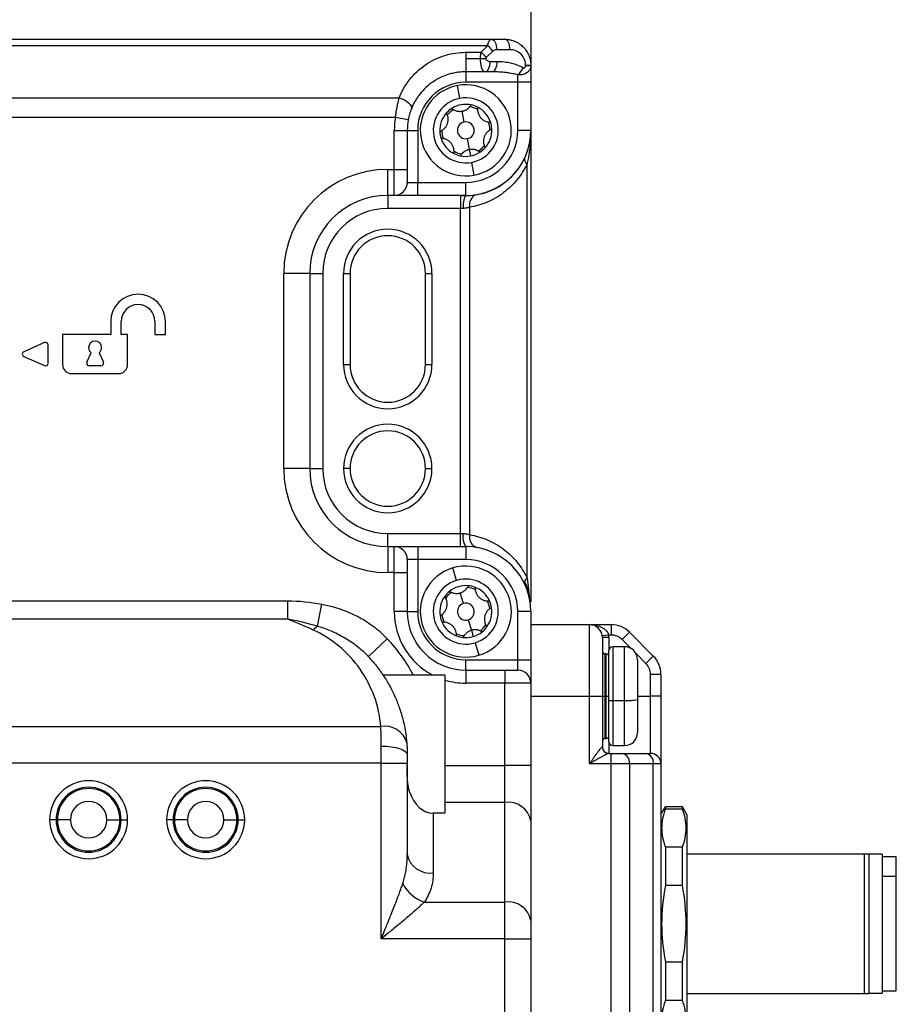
# Model space of a CAD drawing. Header units: millimetres. Extents: x 0 to 838, y 0 to 648.
# Tile 10 of 59: x 180 to 247, y 246 to 322. Entities that reach past the tile are written whole.
import ezdxf

# ---------------------------------------------------------------- set-up
doc = ezdxf.new("R2010")
doc.units = ezdxf.units.MM
doc.header["$LTSCALE"] = 3

msp = doc.modelspace()

# ---------------------------------------------------------------- linework, layer by layer
for p, q in [((219.385736, 325.902492), (219.385736, 318.402492)), ((127.410607, 320.402492), (216.360865, 320.402492)), ((216.360865, 320.402492), (217.385736, 320.402492)), ((216.060865, 319.902492), (127.710607, 319.902492)), ((215.560865, 319.402492), (216.060865, 319.902492)), ((216.460865, 319.502492), (215.960865, 319.002492)), ((217.785736, 319.602492), (216.760865, 319.602492)), ((214.385736, 319.402492), (214.385736, 318.902492)), ((214.385736, 319.402492), (215.560865, 319.402492)), ((214.385736, 318.902492), (214.385736, 317.902492)), ((215.514455, 318.902492), (214.385736, 318.902492)), ((215.914455, 318.902492), (215.514455, 318.902492)), ((216.260865, 318.702492), (216.800096, 318.702492)), ((218.985736, 318.386104), (218.985736, 318.402492)), ((218.985736, 318.402492), (219.385736, 318.402492)), ((218.985736, 318.386104), (219.385736, 318.386104)), ((219.385736, 318.402492), (219.385736, 318.386104)), ((219.385736, 318.386104), (219.385736, 317.102492)), ((215.860865, 317.902492), (214.385736, 317.902492)), ((214.385736, 317.902492), (214.385736, 317.102492)), ((216.400096, 317.902492), (215.860865, 317.902492)), ((218.385736, 317.102492), (218.385736, 317.660557)), ((213.936821, 315.861857), (213.757255, 316.845603)), ((218.385736, 317.102492), (214.385736, 317.102492)), ((219.385736, 317.102492), (218.385736, 317.102492)), ((218.385736, 313.402492), (218.385736, 317.102492)), ((219.385736, 317.102492), (219.385736, 313.402492)), ((134.509212, 315.902492), (209.262261, 315.902492)), ((208.977409, 314.402492), (134.794063, 314.402492)), ((209.960742, 314.220674), (208.977409, 314.402492)), ((214.269018, 314.041927), (214.116387, 314.878111)), ((208.885736, 310.402492), (208.885736, 313.402492)), ((208.885736, 313.402492), (209.885736, 313.402492)), ((209.885736, 313.402492), (209.885736, 310.402492)), ((209.885736, 313.402492), (210.685736, 313.402492)), ((210.685736, 313.402492), (210.685736, 309.402492)), ((219.385736, 313.402492), (218.385736, 313.402492)), ((219.385736, 313.402492), (219.385736, 277.155009)), ((214.502454, 312.763057), (214.655085, 311.926873)), ((214.655085, 311.926873), (214.744868, 311.435)), ((208.385736, 310.402492), (208.885736, 310.402492)), ((208.385736, 308.402492), (208.385736, 310.402492)), ((208.885736, 308.402492), (208.885736, 310.402492)), ((208.885736, 310.402492), (209.885736, 310.402492)), ((209.885736, 310.402492), (209.885736, 309.402492)), ((214.834651, 310.943127), (215.014217, 309.959381)), ((219.092843, 278.988279), (219.092843, 310.816706)), ((209.885736, 309.402492), (210.685736, 309.402492)), ((210.685736, 308.402492), (210.685736, 309.402492)), ((210.685736, 309.402492), (214.385736, 309.402492)), ((214.385736, 308.402492), (214.385736, 309.402492)), ((208.885736, 308.402492), (208.385736, 308.402492)), ((208.385736, 308.402492), (208.385736, 307.402492)), ((210.685736, 308.402492), (208.885736, 308.402492)), ((214.385736, 308.402492), (210.685736, 308.402492)), ((213.971523, 308.402492), (213.971523, 307.402492)), ((213.971523, 307.402492), (208.385736, 307.402492)), ((214.17863, 307.402492), (213.971523, 307.402492)), ((213.971523, 282.402492), (213.971523, 307.402492)), ((214.67863, 307.486412), (214.67863, 282.318572)), ((200.385736, 287.402492), (200.385736, 302.402492)), ((202.385736, 302.402492), (200.385736, 302.402492)), ((202.385736, 302.402492), (202.385736, 287.402492)), ((202.385736, 302.402492), (203.385736, 302.402492)), ((203.385736, 302.402492), (203.385736, 287.402492)), ((204.985736, 302.402492), (205.485736, 302.402492)), ((204.985736, 295.402492), (204.985736, 302.402492)), ((205.485736, 302.402492), (205.485736, 295.402492)), ((211.285736, 295.402492), (211.285736, 302.402492)), ((211.285736, 302.402492), (211.785736, 302.402492)), ((211.785736, 302.402492), (211.785736, 295.402492)), ((187.085736, 298.702492), (187.085736, 297.702492)), ((187.885736, 297.702492), (187.885736, 298.702492)), ((190.485736, 298.702492), (190.485736, 297.702492)), ((191.285736, 297.702492), (191.285736, 298.702492)), ((187.085736, 297.702492), (183.385736, 297.702492)), ((183.385736, 297.702492), (183.385736, 295.402492)), ((188.385736, 297.702492), (187.885736, 297.702492)), ((188.385736, 295.402492), (188.385736, 297.702492)), ((190.485736, 297.702492), (191.285736, 297.702492)), ((182.005573, 297.085724), (180.405573, 296.385724)), ((182.285736, 295.502492), (182.285736, 296.902492)), ((180.405573, 296.019261), (182.005573, 295.319261)), ((185.254475, 295.587016), (185.587495, 296.301179)), ((186.183978, 296.301179), (186.516998, 295.587016)), ((186.335736, 295.302492), (185.435736, 295.302492)), ((204.985736, 295.402492), (205.485736, 295.402492)), ((211.285736, 295.402492), (211.785736, 295.402492)), ((184.085736, 294.702492), (187.685736, 294.702492)), ((202.385736, 287.402492), (200.385736, 287.402492)), ((202.385736, 287.402492), (203.385736, 287.402492)), ((205.485736, 287.402492), (204.985736, 287.402492)), ((211.285736, 287.402492), (211.785736, 287.402492)), ((208.385736, 281.402492), (208.385736, 282.402492)), ((208.385736, 282.402492), (213.971523, 282.402492)), ((213.971523, 281.402492), (213.971523, 282.402492)), ((213.971523, 282.402492), (214.17863, 282.402492)), ((208.385736, 281.402492), (208.385736, 279.402492)), ((208.385736, 281.402492), (208.885736, 281.402492)), ((208.885736, 279.402492), (208.885736, 281.402492)), ((208.885736, 281.402492), (210.685736, 281.402492)), ((210.685736, 281.402492), (210.685736, 280.402492)), ((210.685736, 281.402492), (214.385736, 281.402492)), ((214.385736, 281.402492), (214.385736, 280.402492)), ((209.885736, 280.402492), (209.885736, 279.402492)), ((210.685736, 280.402492), (209.885736, 280.402492)), ((210.685736, 280.402492), (210.685736, 276.402492)), ((214.385736, 280.402492), (210.685736, 280.402492)), ((208.885736, 279.402492), (208.385736, 279.402492)), ((208.885736, 276.402492), (208.885736, 279.402492)), ((208.885736, 279.402492), (209.885736, 279.402492)), ((209.885736, 279.402492), (209.885736, 276.402492)), ((213.671735, 278.798364), (213.386134, 279.756713)), ((219.092843, 278.988279), (219.275467, 277.375997)), ((214.200096, 277.025419), (213.957335, 277.840015)), ((143.078584, 277.230919), (200.692889, 277.230919)), ((200.692889, 275.816706), (200.692889, 277.230919)), ((202.981184, 275.275582), (203.304975, 276.977099)), ((209.885736, 276.402492), (208.885736, 276.402492)), ((209.885736, 276.402492), (210.685736, 276.402492)), ((218.385736, 272.702492), (218.385736, 276.402492)), ((219.385736, 276.402492), (218.385736, 276.402492)), ((219.385736, 276.402492), (219.385736, 272.702492)), ((200.692889, 275.816706), (143.078584, 275.816706)), ((214.571377, 275.779566), (214.814137, 274.964969)), ((214.814137, 274.964969), (214.956938, 274.485795)), ((219.385736, 275.402492), (223.885736, 275.402492)), ((223.885736, 269.902492), (223.885736, 275.402492)), ((223.885736, 275.402492), (225.557309, 275.402492)), ((225.557309, 275.402492), (225.557309, 274.602492)), ((226.971523, 274.816706), (226.405837, 274.25102)), ((226.971523, 274.816706), (228.79995, 272.988279)), ((206.892149, 272.945526), (208.347861, 274.316986)), ((225.372343, 274.602492), (224.876808, 274.535826)), ((224.885736, 274.402492), (224.885736, 269.902492)), ((225.385736, 274.402492), (224.885736, 274.402492)), ((225.557309, 274.602492), (225.372343, 274.602492)), ((225.385736, 274.402492), (225.385736, 273.402492)), ((227.091968, 273.56489), (226.405837, 274.25102)), ((215.099738, 274.00662), (215.385338, 273.048272)), ((225.385736, 269.594774), (225.385736, 273.402492)), ((226.585736, 273.702492), (225.685736, 273.702492)), ((225.685736, 273.702492), (225.685736, 269.568398)), ((226.585736, 269.568398), (226.585736, 273.702492)), ((214.385736, 271.902492), (214.385736, 272.702492)), ((214.385736, 272.702492), (218.385736, 272.702492)), ((218.385736, 271.902492), (218.385736, 272.702492)), ((218.385736, 272.702492), (219.385736, 272.702492)), ((219.385736, 272.702492), (219.385736, 270.902492)), ((225.185736, 273.152492), (225.085736, 273.152492)), ((225.085736, 273.152492), (225.085736, 269.902492)), ((225.185736, 269.902492), (225.185736, 273.152492)), ((228.234265, 272.422593), (227.448134, 273.208724)), ((227.585736, 272.702492), (227.585736, 269.656317)), ((228.79995, 272.988279), (228.234265, 272.422593)), ((214.385736, 271.902492), (214.385736, 270.902492)), ((214.385736, 271.902492), (217.385736, 271.902492)), ((217.385736, 271.902492), (217.385736, 270.902492)), ((217.385736, 271.902492), (218.385736, 271.902492)), ((208.019787, 271.531857), (212.785736, 271.531857)), ((212.785736, 271.531857), (212.785736, 260.902492)), ((228.585736, 269.902492), (228.585736, 271.574065)), ((229.385736, 271.574065), (228.585736, 271.574065)), ((229.385736, 271.574065), (229.385736, 269.902492)), ((217.385736, 270.902492), (214.385736, 270.902492)), ((217.385736, 264.559346), (217.385736, 270.902492)), ((219.385736, 270.902492), (217.385736, 270.902492)), ((219.385736, 270.902492), (219.385736, 264.559346)), ((227.585736, 270.949272), (227.591031, 270.949272)), ((219.385736, 269.902492), (223.885736, 269.902492)), ((223.885736, 264.702492), (223.885736, 269.902492)), ((223.885736, 269.902492), (224.885736, 269.902492)), ((224.885736, 269.902492), (224.885736, 266.002492)), ((224.885736, 269.902492), (225.085736, 269.902492)), ((225.185736, 269.902492), (225.085736, 269.902492)), ((225.085736, 269.902492), (225.085736, 266.652492)), ((225.185736, 269.902492), (225.385736, 269.902492)), ((225.185736, 266.652492), (225.185736, 269.902492)), ((225.385736, 266.402492), (225.385736, 269.594774)), ((225.685736, 269.568398), (226.585736, 269.568398)), ((225.685736, 269.568398), (225.685736, 266.102492)), ((226.585736, 266.102492), (226.585736, 269.568398)), ((227.585736, 269.902492), (228.585736, 269.902492)), ((227.585736, 269.656317), (227.585736, 267.102492)), ((228.585736, 265.502492), (228.585736, 269.902492)), ((229.385736, 269.902492), (228.585736, 269.902492)), ((229.385736, 269.902492), (229.385736, 264.702492)), ((227.591031, 268.855712), (227.585736, 268.855712)), ((135.917659, 267.574065), (207.853813, 267.574065)), ((225.085736, 266.652492), (225.185736, 266.652492)), ((207.885736, 264.745638), (207.885736, 266.059346)), ((224.876808, 266.002492), (224.885736, 266.002492)), ((225.385736, 266.402492), (225.385736, 265.502492)), ((225.685736, 266.102492), (226.585736, 266.102492)), ((209.885736, 265.402492), (209.885736, 264.745638)), ((225.372343, 265.502492), (225.557309, 265.502492)), ((225.557309, 264.702492), (225.557309, 265.502492)), ((225.557309, 265.502492), (226.405837, 265.502492)), ((226.405837, 265.502492), (228.234265, 265.502492)), ((228.234265, 265.502492), (228.585736, 265.502492)), ((207.885736, 264.745638), (135.885736, 264.745638)), ((207.885736, 251.245638), (207.885736, 264.745638)), ((207.885736, 264.745638), (209.885736, 264.745638)), ((209.885736, 264.745638), (209.885736, 257.730919)), ((212.785736, 264.559346), (217.385736, 264.559346)), ((217.385736, 261.730919), (217.385736, 264.559346)), ((219.385736, 264.559346), (217.385736, 264.559346)), ((219.385736, 264.559346), (219.385736, 260.316706)), ((225.557309, 264.702492), (223.885736, 264.702492)), ((225.557309, 144.102492), (225.557309, 264.702492)), ((226.971523, 264.702492), (225.557309, 264.702492)), ((226.971523, 264.702492), (226.971523, 144.102492)), ((228.79995, 264.702492), (226.971523, 264.702492)), ((228.79995, 144.102492), (228.79995, 264.702492)), ((229.385736, 264.702492), (228.79995, 264.702492)), ((229.385736, 264.702492), (229.385736, 144.102492)), ((217.385736, 261.730919), (212.785736, 261.730919)), ((217.385736, 254.074065), (217.385736, 261.730919)), ((229.385736, 260.802492), (229.732147, 261.402492)), ((231.039326, 261.402492), (229.732147, 261.402492)), ((229.732147, 261.402492), (229.732147, 261.242728)), ((229.732147, 261.242728), (231.039326, 261.242728)), ((231.039326, 261.242728), (231.039326, 261.402492)), ((231.385736, 260.802492), (231.039326, 261.402492)), ((182.885736, 260.402492), (182.385736, 260.402492)), ((183.985736, 260.402492), (182.985736, 260.402492)), ((186.785736, 260.402492), (187.785736, 260.402492)), ((187.885736, 260.402492), (188.385736, 260.402492)), ((191.885736, 260.402492), (191.385736, 260.402492)), ((192.985736, 260.402492), (191.985736, 260.402492)), ((195.785736, 260.402492), (196.785736, 260.402492)), ((196.885736, 260.402492), (197.385736, 260.402492)), ((211.885736, 260.902492), (211.885736, 256.316706)), ((212.785736, 260.902492), (211.885736, 260.902492)), ((231.385736, 260.802492), (231.385736, 244.002492)), ((219.385736, 260.316706), (219.385736, 252.659852)), ((229.732147, 258.284688), (229.732147, 255.360532)), ((231.039326, 258.284688), (229.732147, 258.284688)), ((231.039326, 255.360532), (231.039326, 258.284688)), ((245.010459, 257.752492), (231.385736, 257.752492)), ((245.010459, 257.752492), (245.010459, 247.052492)), ((245.385736, 257.752492), (245.385736, 247.052492)), ((246.385736, 257.752492), (245.385736, 257.752492)), ((246.385736, 257.752492), (246.385736, 247.052492)), ((247.485736, 257.552492), (246.385736, 257.552492)), ((247.485736, 256.044092), (247.485736, 257.552492)), ((247.485736, 256.044092), (246.385736, 256.044092)), ((247.485736, 247.252492), (247.485736, 256.044092)), ((229.732147, 255.360532), (231.039326, 255.360532)), ((211.19792, 254.074065), (217.385736, 254.074065)), ((217.385736, 251.245638), (217.385736, 254.074065)), ((219.385736, 252.659852), (219.385736, 251.245638)), ((217.385736, 251.245638), (207.885736, 251.245638)), ((217.385736, 215.878689), (217.385736, 251.245638)), ((217.385736, 251.245638), (219.385736, 251.245638)), ((219.385736, 251.245638), (219.385736, 209.402492)), ((231.039326, 249.444452), (229.732147, 249.444452)), ((229.732147, 249.444452), (229.732147, 246.520296)), ((231.039326, 246.520296), (231.039326, 249.444452)), ((231.385736, 247.052492), (245.010459, 247.052492)), ((246.385736, 247.052492), (245.385736, 247.052492)), ((246.385736, 247.252492), (247.485736, 247.252492)), ((229.732147, 246.520296), (231.039326, 246.520296))]:
    msp.add_line(p, q)
at = {"flags": 128}
for points in [[(216.360865, 320.402492), (216.438901, 320.38712), (216.513939, 320.341596), (216.583093, 320.267668), (216.643708, 320.168178), (216.693453, 320.046948), (216.730417, 319.908639), (216.753179, 319.758564), (216.760865, 319.602492)], [(217.785736, 319.602492), (217.77805, 319.758564), (217.755288, 319.908639), (217.718324, 320.046948), (217.668579, 320.168178), (217.607964, 320.267668), (217.53881, 320.341596), (217.463772, 320.38712), (217.385736, 320.402492)], [(215.860865, 317.902492), (215.938901, 317.917864), (216.013939, 317.963389), (216.083093, 318.037317), (216.143708, 318.136807), (216.193453, 318.258036), (216.230417, 318.396345), (216.253179, 318.54642), (216.260865, 318.702492)], [(216.400096, 317.902492), (216.478132, 317.917864), (216.553169, 317.963389), (216.622324, 318.037317), (216.682938, 318.136807), (216.732684, 318.258036), (216.769648, 318.396345), (216.79241, 318.54642), (216.800096, 318.702492)], [(209.262261, 315.902492), (209.468261, 315.830217), (209.664401, 315.737472), (209.841297, 315.628695), (209.99048, 315.509093), (210.104812, 315.384388), (210.178821, 315.260551), (210.208965, 315.143506), (210.193802, 315.038856)], [(207.885736, 266.059346), (208.275917, 266.046725), (208.651103, 266.009346), (208.996877, 265.948647), (209.29995, 265.866958), (209.548676, 265.767421), (209.733495, 265.653859), (209.847307, 265.530638), (209.885736, 265.402492)]]:
    msp.add_lwpolyline(points, dxfattribs=at)
for centre, radius, start, end in [((214.826399, 318.268026), 2.048264, 37.06271949, 52.93728051), ((214.326399, 317.768026), 2.048264, 37.06271949, 52.93728051), ((217.283087, 318.87328), 1.639065, 312.27818089, 336.45870528), ((214.385736, 313.402492), 3.7, 90, 180), ((214.385736, 313.402492), 3.5, 100.34448368, 280.34448368), ((214.385736, 313.402492), 3.5, 280.34448368, 100.34448368), ((214.385736, 313.402492), 2.5, 100.34448368, 280.34448368), ((214.385736, 313.402492), 2.5, 280.34448368, 100.34448368), ((214.385736, 313.402492), 2, 122.67612869, 138.01283867), ((214.385736, 313.402492), 1.85, 120.69749058, 139.99147679), ((214.385736, 313.402492), 2, 78.01283867, 122.67612869), ((214.385736, 313.402492), 1.85, 60.69749058, 79.99147679), ((214.385736, 313.402492), 2, 62.67612869, 78.01283867), ((214.385736, 313.402492), 2, 18.01283867, 62.67612869), ((214.385736, 313.402492), 5.5, 169.5243183, 180), ((214.385736, 313.402492), 4.5, 169.5243183, 180), ((214.385736, 313.402492), 2, 138.01283867, 182.67612869), ((214.385736, 313.402492), 0.65, 100.34448368, 280.34448368), ((214.369892, 313.402492), 5.015845, 265.4446515, 360), ((214.385736, 313.402492), 0.65, 280.34448368, 100.34448368), ((214.385736, 313.402492), 4, 270, 0), ((214.385736, 313.402492), 5, 270, 0), ((214.385736, 313.402492), 2, 318.01283867, 2.67612869), ((214.385736, 313.402492), 1.85, 0.69749058, 19.99147679), ((214.385736, 313.402492), 2, 2.67612869, 18.01283867), ((214.385736, 313.402492), 2, 182.67612869, 198.01283867), ((214.385736, 313.402492), 2, 198.01283867, 242.67612869), ((214.385736, 313.402492), 1.85, 180.69749058, 199.99147679), ((214.385736, 313.402492), 1.85, 300.69749058, 319.99147679), ((214.385736, 313.402492), 2, 302.67612869, 318.01283867), ((214.385736, 313.402492), 2, 242.67612869, 258.01283867), ((214.385736, 313.402492), 1.85, 240.69749058, 259.99147679), ((214.385736, 313.402492), 2, 258.01283867, 280.34448368), ((214.385736, 313.402492), 2, 280.34448368, 302.67612869), ((219.357666, 311.203458), 0.468731, 177.08428942, 235.59918648), ((208.385736, 302.402492), 8, 90, 180), ((208.885736, 309.402492), 1, 270, 0), ((208.385736, 302.402492), 6, 90, 180), ((216.046961, 307.585808), 1.877303, 154.74715319, 185.60376877), ((215.577773, 307.65429), 0.914681, 120.55395681, 190.57585826), ((208.385736, 302.402492), 5, 90, 180), ((208.385736, 302.402492), 3.4, 0, 180), ((208.385736, 302.402492), 2.9, 0, 180), ((189.185736, 298.702492), 2.1, 0, 180), ((189.185736, 298.702492), 1.3, 0, 180), ((182.085736, 296.902492), 0.2, 0, 113.62937773), ((185.885736, 296.702492), 0.5, 0, 180), ((180.485736, 296.202492), 0.2, 113.62937773, 246.37062227), ((185.885736, 296.702492), 0.5, 180, 233.38155975), ((185.885736, 296.702492), 0.5, 306.61844025, 0), ((182.085736, 295.502492), 0.2, 246.37062227, 0), ((184.085736, 295.402492), 0.7, 180, 270), ((185.435736, 295.502492), 0.2, 155, 180), ((185.435736, 295.502492), 0.2, 180, 270), ((186.335736, 295.502492), 0.2, 270, 25), ((187.685736, 295.402492), 0.7, 270, 0), ((208.385736, 295.402492), 3.4, 180, 0), ((208.385736, 295.402492), 2.9, 180, 0), ((208.385736, 287.402492), 3.4, 0, 180), ((208.385736, 287.402492), 2.9, 0, 180), ((208.385736, 287.402492), 8, 180, 270), ((208.385736, 287.402492), 6, 180, 270), ((208.385736, 287.402492), 5, 180, 270), ((208.385736, 287.402492), 3.4, 180, 0), ((208.385736, 287.402492), 2.9, 180, 0), ((215.541066, 282.163216), 1.383289, 170.03906461, 213.36277441), ((215.508681, 282.132412), 0.850671, 167.35916463, 250.09568668), ((208.885736, 280.402492), 1, 0, 90), ((214.385736, 276.402492), 5, 0, 90), ((214.385736, 276.402492), 4, 0, 90), ((214.385736, 276.402492), 3.5, 106.59475183, 286.59475183), ((214.385736, 276.402492), 3.5, 286.59475183, 106.59475183), ((214.385736, 276.402492), 2.5, 106.59475183, 286.59475183), ((214.385736, 276.402492), 2.5, 286.59475183, 106.59475183), ((219.326227, 278.62282), 0.433622, 122.56247705, 188.68868913), ((214.385736, 276.402492), 2, 128.92639684, 144.26310683), ((214.385736, 276.402492), 1.85, 126.94775873, 146.24174494), ((214.385736, 276.402492), 2, 84.26310683, 128.92639684), ((214.385736, 276.402492), 1.85, 66.94775873, 86.24174494), ((214.385736, 276.402492), 2, 68.92639684, 84.26310683), ((214.385736, 276.402492), 2, 24.26310683, 68.92639684), ((214.385736, 276.402492), 2, 144.26310683, 188.92639684), ((214.385736, 276.402492), 1.85, 6.94775873, 26.24174494), ((214.385736, 276.402492), 2, 8.92639684, 24.26310683), ((214.385736, 276.402492), 5.5, 180, 242.32175686), ((214.385736, 276.402492), 4.5, 180, 270), ((214.385736, 276.402492), 3.7, 180, 270), ((214.385736, 276.402492), 0.65, 106.59475183, 286.59475183), ((214.385736, 276.402492), 0.65, 286.59475183, 106.59475183), ((214.385736, 276.402492), 2, 324.26310683, 8.92639684), ((214.385736, 276.402492), 2, 188.92639684, 204.26310683), ((214.385736, 276.402492), 1.85, 186.94775873, 206.24174494), ((214.385736, 276.402492), 2, 204.26310683, 248.92639684), ((204.098787, 273.689935), 1.939926, 125.17712509, 137.98887573), ((214.385736, 276.402492), 2, 286.59475183, 308.92639684), ((214.385736, 276.402492), 1.85, 306.94775873, 326.24174494), ((214.385736, 276.402492), 2, 308.92639684, 324.26310683), ((223.885736, 274.402492), 1, 0, 90), ((225.557309, 273.402492), 2, 45, 90), ((198.885736, 265.402492), 13, 28.13103213, 43.29306974), ((214.385736, 276.402492), 1.85, 246.94775873, 266.24174494), ((214.385736, 276.402492), 2, 248.92639684, 264.26310683), ((214.385736, 276.402492), 2, 264.26310683, 286.59475183), ((223.885736, 274.402492), 1.5, 360, 7.66225566), ((225.557309, 273.402492), 1.2, 45, 90), ((225.085736, 273.352492), 0.2, 180, 270), ((225.685736, 273.402492), 0.3, 90, 180), ((226.585736, 272.702492), 1, 0, 90), ((225.185736, 272.952492), 0.2, 0, 90), ((227.385736, 271.574065), 2, 0, 45), ((218.385736, 270.902492), 1, 0, 90), ((227.385736, 271.574065), 1.2, 0, 45), ((214.385736, 276.402492), 5.5, 253.0876102, 270), ((225.611316, 270.441232), 0.876001, 255.07759296, 274.87340839), ((226.833804, 272.477846), 2.920005, 265.12659161, 284.92240704), ((208.166856, 265.857955), 1.744428, 15.63708214, 100.33787798), ((225.085736, 266.452492), 0.2, 90, 180), ((225.185736, 266.852492), 0.2, 270, 0), ((226.585736, 267.102492), 1, 270, 0), ((225.374585, 266.00027), 0.497783, 179.74421702, 269.7419126), ((225.385736, 266.002492), 0.5, 180, 270), ((225.685736, 266.402492), 0.3, 180, 270), ((226.264416, 264.802492), 0.714143, 351.95053302, 78.57824634), ((228.092843, 264.802492), 0.714143, 351.95053302, 78.57824634), ((228.585736, 264.702492), 0.8, 0, 90), ((185.385736, 260.402492), 3, 0, 180), ((185.385736, 260.402492), 2.5, 0, 180), ((185.385736, 260.402492), 2.4, 0, 180), ((194.385736, 260.402492), 3, 0, 180), ((194.385736, 260.402492), 2.5, 0, 180), ((194.385736, 260.402492), 2.4, 0, 180), ((210.965126, 263.155707), 1.079442, 180.56125737, 213.53669435), ((185.385736, 260.402492), 1.4, 0, 180), ((194.385736, 260.402492), 1.4, 0, 180), ((217.635736, 259.963152), 1.785357, 11.42175366, 98.04946698), ((185.385736, 260.402492), 3, 180, 0), ((185.385736, 260.402492), 2.5, 180, 0), ((185.385736, 260.402492), 2.4, 180, 0), ((185.385736, 260.402492), 1.4, 180, 0), ((194.385736, 260.402492), 3, 180, 0), ((194.385736, 260.402492), 2.5, 180, 0), ((194.385736, 260.402492), 2.4, 180, 0), ((194.385736, 260.402492), 1.4, 180, 0), ((211.635736, 258.084473), 1.785357, 191.42175366, 278.04946698), ((212.103121, 256.810862), 2.882611, 207.31062809, 251.6982794), ((217.635736, 252.306298), 1.785357, 11.42175366, 98.04946698)]:
    msp.add_arc(centre, radius, start, end)
msp.add_ellipse((211.885736, 263.730919), major_axis=(0, -2.828427), ratio=0.707106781, start_param=5.139467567, end_param=6.283185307)
for points, knots in [([(216.060865, 319.902492), (216.066784, 319.930171), (216.078877, 319.98673), (216.10095, 320.065623), (216.126312, 320.14067), (216.155282, 320.209696), (216.18968, 320.275056), (216.234183, 320.336779), (216.292105, 320.390404), (216.336469, 320.398203), (216.360865, 320.402492)], [0, 0, 0, 0, 0.090890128, 0.185723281, 0.284562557, 0.387463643, 0.494475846, 0.625602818, 0.794119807, 1, 1, 1, 1]), ([(217.385736, 320.402492), (217.431789, 320.401579), (217.520483, 320.399821), (217.647912, 320.386412), (217.764265, 320.367447), (217.86943, 320.344021), (217.963457, 320.317981), (218.046522, 320.290777), (218.231134, 320.221802), (218.495862, 320.08289), (218.814926, 319.820823), (219.069516, 319.50744), (219.235092, 319.187933), (219.3279, 318.900305), (219.376707, 318.65269), (219.382736, 318.485618), (219.385736, 318.402492)], [0, 0, 0, 0, 0.045248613, 0.087145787, 0.125691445, 0.160885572, 0.192728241, 0.22121964, 0.246360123, 0.385196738, 0.509106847, 0.641171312, 0.766133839, 0.84494505, 0.922853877, 1, 1, 1, 1]), ([(216.760865, 319.602492), (216.70313, 319.602492), (216.64125, 319.593561), (216.53407, 319.557834), (216.489733, 319.53136), (216.460865, 319.502492)], [0, 0, 0, 0, 0.5, 0.5, 1, 1, 1, 1]), ([(218.985736, 318.402492), (218.985736, 318.543914), (218.959962, 318.69649), (218.843003, 318.991922), (218.751422, 319.133863), (218.517107, 319.368178), (218.375166, 319.459759), (218.079734, 319.576718), (217.927158, 319.602492), (217.785736, 319.602492)], [0, 0, 0, 0, 0.25, 0.25, 0.5, 0.5, 0.75, 0.75, 1, 1, 1, 1]), ([(209.262261, 315.902492), (209.450286, 316.384164), (209.716159, 316.860719), (210.398857, 317.731441), (210.815606, 318.12446), (211.75103, 318.763476), (212.268688, 319.008779), (213.328055, 319.328114), (213.868667, 319.402492), (214.385736, 319.402492)], [0, 0, 0, 0, 0.25, 0.25, 0.5, 0.5, 0.75, 0.75, 1, 1, 1, 1]), ([(215.514455, 318.902492), (215.514705, 318.931016), (215.515208, 318.988317), (215.51924, 319.073957), (215.525652, 319.159006), (215.534739, 319.242681), (215.546225, 319.32467), (215.555966, 319.376451), (215.560865, 319.402492)], [0, 0, 0, 0, 0.162591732, 0.32662739, 0.492249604, 0.65959695, 0.828803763, 1, 1, 1, 1]), ([(215.860865, 317.902492), (215.849245, 317.903471), (215.826599, 317.905378), (215.794136, 317.920202), (215.763921, 317.941973), (215.73599, 317.970015), (215.710335, 318.002691), (215.686956, 318.03872), (215.665851, 318.076874), (215.647026, 318.116062), (215.630454, 318.155316), (215.603371, 318.228511), (215.570095, 318.347541), (215.538315, 318.524968), (215.518282, 318.712008), (215.515717, 318.839684), (215.514455, 318.902492)], [0, 0, 0, 0, 0.0661626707, 0.1289355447, 0.1883201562, 0.2443183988, 0.2969326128, 0.3461657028, 0.392021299, 0.4345039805, 0.473619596, 0.5093757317, 0.6386602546, 0.7632385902, 0.8835299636, 1, 1, 1, 1]), ([(215.914455, 318.902492), (215.914455, 318.878922), (215.921896, 318.853493), (215.955659, 318.804254), (215.982096, 318.780597), (216.083557, 318.722018), (216.179216, 318.702492), (216.260865, 318.702492)], [0, 0, 0, 0, 0.25, 0.25, 0.5, 0.5, 1, 1, 1, 1]), ([(216.800096, 318.702492), (217.159306, 318.702492), (217.533231, 318.660518), (218.222224, 318.492621), (218.535158, 318.367218), (218.785736, 318.218621)], [0, 0, 0, 0, 0.5, 0.5, 1, 1, 1, 1]), ([(219.385736, 318.386104), (219.384782, 318.358004), (219.382907, 318.302818), (219.368088, 318.224497), (219.345696, 318.151835), (219.315967, 318.085128), (219.280186, 318.024361), (219.239338, 317.969476), (219.194436, 317.920327), (219.146409, 317.876702), (219.069328, 317.817926), (218.951156, 317.751643), (218.77966, 317.692847), (218.588322, 317.657719), (218.453835, 317.659603), (218.385736, 317.660557)], [0, 0, 0, 0, 0.06445247, 0.126582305, 0.18644321, 0.24408144, 0.299536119, 0.352839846, 0.404019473, 0.453096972, 0.500090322, 0.62030336, 0.743644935, 0.870191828, 1, 1, 1, 1]), ([(218.785736, 318.218621), (218.80901, 318.204819), (218.834287, 318.194991), (218.886175, 318.193148), (218.912761, 318.202907), (218.952561, 318.24169), (218.966028, 318.269049), (218.98235, 318.325758), (218.985736, 318.355965), (218.985736, 318.386104)], [0, 0, 0, 0, 0.25, 0.25, 0.5, 0.5, 0.75, 0.75, 1, 1, 1, 1]), ([(214.385736, 317.902492), (214.323379, 317.901743), (214.198479, 317.900243), (214.011288, 317.888102), (213.824363, 317.868685), (213.638033, 317.841267), (213.452635, 317.80604), (213.268493, 317.762961), (212.925659, 317.667414), (212.430795, 317.475377), (211.835701, 317.131352), (211.294142, 316.696679), (210.9164, 316.283709), (210.655932, 315.926828), (210.484902, 315.653544), (210.325973, 315.356424), (210.23861, 315.146517), (210.193802, 315.038856)], [0, 0, 0, 0, 0.03201966, 0.06413366, 0.096369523, 0.128754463, 0.16131532, 0.194078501, 0.227069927, 0.347282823, 0.473837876, 0.599644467, 0.735729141, 0.796451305, 0.860721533, 0.928564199, 1, 1, 1, 1]), ([(218.385736, 317.660557), (218.323417, 317.677988), (218.190706, 317.715108), (217.976569, 317.761768), (217.736291, 317.805035), (217.484455, 317.840167), (217.217619, 317.868323), (216.964476, 317.886843), (216.687809, 317.899798), (216.506304, 317.901498), (216.400096, 317.902492)], [0, 0, 0, 0, 0.096532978, 0.205569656, 0.32717176, 0.461383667, 0.585710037, 0.728402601, 0.841074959, 1, 1, 1, 1]), ([(208.977409, 314.402492), (208.98393, 314.453776), (208.997079, 314.55719), (209.019504, 314.712836), (209.044091, 314.869908), (209.071039, 315.027889), (209.104709, 315.210365), (209.147559, 315.420942), (209.201507, 315.662351), (209.241486, 315.820374), (209.262261, 315.902492)], [0, 0, 0, 0, 0.09711667, 0.195836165, 0.296173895, 0.398144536, 0.501762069, 0.654266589, 0.820337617, 1, 1, 1, 1]), ([(210.193802, 315.038856), (210.182175, 315.008525), (210.159124, 314.948398), (210.125718, 314.853507), (210.093788, 314.756331), (210.052797, 314.620727), (210.00522, 314.443086), (209.975472, 314.294331), (209.960742, 314.220674)], [0, 0, 0, 0, 0.127279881, 0.25232223, 0.375678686, 0.497923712, 0.751395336, 1, 1, 1, 1]), ([(213.305957, 315.085964), (213.329523, 315.067758), (213.375525, 315.03222), (213.449154, 314.987348), (213.523504, 314.949807), (213.598914, 314.919464), (213.684852, 314.892595), (213.782353, 314.871812), (213.892939, 314.861381), (214.004904, 314.861432), (214.079458, 314.872586), (214.116387, 314.878111)], [0, 0, 0, 0, 0.108918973, 0.212619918, 0.311904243, 0.407615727, 0.500663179, 0.627202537, 0.75074303, 0.876535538, 1, 1, 1, 1]), ([(214.116387, 314.878111), (214.140747, 314.883095), (214.189523, 314.893075), (214.261327, 314.915292), (214.342345, 314.946767), (214.43136, 314.990438), (214.550286, 315.06702), (214.685222, 315.184491), (214.761228, 315.298854), (214.801121, 315.358881)], [0, 0, 0, 0, 0.0823409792, 0.1648743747, 0.2496302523, 0.3735148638, 0.5001618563, 0.7376455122, 1, 1, 1, 1]), ([(215.303776, 315.179344), (215.2998, 315.1499), (215.292038, 315.092419), (215.289972, 315.006407), (215.294586, 314.923421), (215.305941, 314.843104), (215.325511, 314.75541), (215.356177, 314.660776), (215.416853, 314.526916), (215.521114, 314.368872), (215.68806, 314.213764), (215.854881, 314.115208), (216.00776, 314.058748), (216.144487, 314.027269), (216.238777, 314.02311), (216.287711, 314.020952)], [0, 0, 0, 0, 0.05439418, 0.106189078, 0.155783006, 0.203595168, 0.250076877, 0.313287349, 0.374999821, 0.499165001, 0.62388658, 0.749214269, 0.827587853, 0.910524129, 1, 1, 1, 1]), ([(212.387918, 313.309112), (212.415405, 313.32039), (212.469066, 313.342409), (212.544587, 313.383626), (212.614149, 313.429115), (212.678028, 313.479106), (212.744188, 313.539902), (212.810811, 313.613777), (212.896398, 313.733254), (212.981138, 313.902569), (213.031993, 314.124701), (213.033934, 314.318451), (213.00639, 314.479078), (212.965288, 314.613227), (212.921745, 314.696964), (212.899147, 314.74042)], [0, 0, 0, 0, 0.054394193, 0.106189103, 0.155783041, 0.203595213, 0.250076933, 0.313287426, 0.374999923, 0.49916508, 0.623886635, 0.749214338, 0.827587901, 0.910524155, 1, 1, 1, 1]), ([(216.383555, 313.495873), (216.356068, 313.484594), (216.302406, 313.462576), (216.226885, 313.421358), (216.157324, 313.37587), (216.093445, 313.325878), (216.027285, 313.265082), (215.960662, 313.191207), (215.875074, 313.071731), (215.790335, 312.902416), (215.73948, 312.680283), (215.737538, 312.486533), (215.765082, 312.325906), (215.806184, 312.191758), (215.849728, 312.108021), (215.872326, 312.064564)], [0, 0, 0, 0, 0.054394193, 0.106189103, 0.155783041, 0.203595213, 0.250076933, 0.313287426, 0.374999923, 0.49916508, 0.623886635, 0.749214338, 0.827587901, 0.910524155, 1, 1, 1, 1]), ([(219.385736, 313.402492), (219.384863, 313.29203), (219.383211, 313.08303), (219.370904, 312.787539), (219.354492, 312.527918), (219.335626, 312.304165), (219.30543, 312.008364), (219.256924, 311.643949), (219.182759, 311.214459), (219.121709, 310.944396), (219.092843, 310.816706)], [0, 0, 0, 0, 0.1276335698, 0.2414886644, 0.341565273, 0.4278635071, 0.5003836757, 0.6841121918, 0.8506438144, 1, 1, 1, 1]), ([(213.467697, 311.62564), (213.471673, 311.655084), (213.479435, 311.712565), (213.4815, 311.798577), (213.476887, 311.881563), (213.465532, 311.96188), (213.445962, 312.049574), (213.415296, 312.144209), (213.354619, 312.278068), (213.250358, 312.436112), (213.083413, 312.59122), (212.916592, 312.689777), (212.763713, 312.746237), (212.626986, 312.777715), (212.532695, 312.781874), (212.483762, 312.784032)], [0, 0, 0, 0, 0.05439418, 0.106189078, 0.155783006, 0.203595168, 0.250076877, 0.313287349, 0.374999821, 0.499165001, 0.62388658, 0.749214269, 0.827587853, 0.910524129, 1, 1, 1, 1]), ([(214.655085, 311.926873), (214.630726, 311.921889), (214.58195, 311.91191), (214.510146, 311.889693), (214.429127, 311.858217), (214.340112, 311.814547), (214.221187, 311.737965), (214.08625, 311.620493), (214.010245, 311.506131), (213.970351, 311.446104)], [0, 0, 0, 0, 0.0823409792, 0.1648743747, 0.2496302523, 0.3735148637, 0.5001618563, 0.7376455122, 1, 1, 1, 1]), ([(215.465516, 311.719021), (215.44195, 311.737226), (215.395948, 311.772765), (215.322319, 311.817636), (215.247969, 311.855177), (215.172559, 311.88552), (215.086621, 311.912389), (214.98912, 311.933172), (214.878534, 311.943604), (214.766569, 311.943553), (214.692015, 311.932398), (214.655085, 311.926873)], [0, 0, 0, 0, 0.1089189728, 0.2126199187, 0.3119042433, 0.4076157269, 0.5006631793, 0.6272025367, 0.7507430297, 0.8765355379, 1, 1, 1, 1]), ([(219.092843, 310.816706), (218.894256, 310.400896), (218.641381, 309.996241), (218.035225, 309.248996), (217.682024, 308.906802), (216.902474, 308.318672), (216.476461, 308.07299), (215.591514, 307.695275), (215.132982, 307.563212), (214.67863, 307.486412)], [0, 0, 0, 0, 0.25, 0.25, 0.5, 0.5, 0.75, 0.75, 1, 1, 1, 1]), ([(214.67863, 307.486412), (214.65892, 307.479999), (214.621241, 307.467739), (214.562166, 307.451554), (214.506031, 307.438063), (214.426035, 307.421928), (214.318998, 307.406416), (214.224327, 307.403769), (214.17863, 307.402492)], [0, 0, 0, 0, 0.143730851, 0.274764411, 0.393135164, 0.498890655, 0.758119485, 1, 1, 1, 1]), ([(214.17863, 282.402492), (214.208528, 282.401931), (214.269937, 282.400779), (214.361057, 282.392001), (214.459964, 282.377038), (214.57021, 282.352634), (214.640331, 282.330604), (214.67863, 282.318572)], [0, 0, 0, 0, 0.157871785, 0.324254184, 0.499606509, 0.7266931, 1, 1, 1, 1]), ([(214.67863, 282.318572), (215.132982, 282.241772), (215.591514, 282.109709), (216.476461, 281.731994), (216.902474, 281.486312), (217.682024, 280.898182), (218.035225, 280.555988), (218.641381, 279.808744), (218.894256, 279.404088), (219.092843, 278.988279)], [0, 0, 0, 0, 0.25, 0.25, 0.5, 0.5, 0.75, 0.75, 1, 1, 1, 1]), ([(218.889811, 278.739563), (218.967572, 278.576102), (219.141776, 278.209907), (219.175951, 277.825895), (219.19487, 277.613298)], [0, 0, 0, 0, 0.446377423, 1, 1, 1, 1]), ([(213.129093, 277.9584), (213.154501, 277.942868), (213.204099, 277.912549), (213.282176, 277.87596), (213.36017, 277.846737), (213.438436, 277.824784), (213.526789, 277.807431), (213.625973, 277.797387), (213.737036, 277.799057), (213.84833, 277.811298), (213.921227, 277.830503), (213.957335, 277.840015)], [0, 0, 0, 0, 0.108918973, 0.212619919, 0.311904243, 0.407615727, 0.500663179, 0.627202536, 0.75074303, 0.876535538, 1, 1, 1, 1]), ([(213.957335, 277.840015), (213.981008, 277.847622), (214.028407, 277.862853), (214.097365, 277.892755), (214.174476, 277.932864), (214.258207, 277.985966), (214.368088, 278.07504), (214.489433, 278.206504), (214.552536, 278.328462), (214.585657, 278.392475)], [0, 0, 0, 0, 0.082340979, 0.164874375, 0.249630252, 0.373514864, 0.500161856, 0.737645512, 1, 1, 1, 1]), ([(215.10487, 278.268731), (215.104123, 278.239029), (215.102666, 278.181044), (215.109977, 278.095319), (215.123598, 278.013328), (215.143629, 277.934725), (215.172631, 277.849683), (215.213417, 277.75895), (215.288306, 277.632492), (215.409154, 277.486738), (215.591994, 277.350728), (215.768554, 277.270919), (215.926671, 277.231439), (216.066012, 277.215033), (216.160195, 277.221165), (216.209072, 277.224347)], [0, 0, 0, 0, 0.05439418, 0.106189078, 0.155783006, 0.203595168, 0.250076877, 0.313287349, 0.374999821, 0.499165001, 0.62388658, 0.749214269, 0.827587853, 0.910524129, 1, 1, 1, 1]), ([(212.409959, 276.092161), (212.436055, 276.106365), (212.487001, 276.134095), (212.557585, 276.18329), (212.621781, 276.236081), (212.679838, 276.29273), (212.738985, 276.360367), (212.797169, 276.441056), (212.869241, 276.569141), (212.935043, 276.746675), (212.961411, 276.973024), (212.942248, 277.165834), (212.89738, 277.322507), (212.841917, 277.451384), (212.789516, 277.529882), (212.762321, 277.57062)], [0, 0, 0, 0, 0.054394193, 0.106189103, 0.155783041, 0.203595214, 0.250076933, 0.313287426, 0.374999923, 0.49916508, 0.623886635, 0.749214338, 0.827587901, 0.910524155, 1, 1, 1, 1]), ([(203.304975, 276.977099), (204.260673, 276.795234), (205.17244, 276.495461), (206.459813, 275.83033), (206.876339, 275.571186), (207.651135, 274.992849), (208.013274, 274.672127), (208.347861, 274.316986)], [0, 0, 0, 0, 0.5, 0.5, 0.75, 0.75, 1, 1, 1, 1]), ([(216.361513, 276.712823), (216.335417, 276.698619), (216.284472, 276.670889), (216.213887, 276.621695), (216.149692, 276.568903), (216.091635, 276.512254), (216.032487, 276.444617), (215.974303, 276.363928), (215.902232, 276.235843), (215.83643, 276.058309), (215.810061, 275.83196), (215.829225, 275.639151), (215.874093, 275.482477), (215.929555, 275.353601), (215.981957, 275.275102), (216.009152, 275.234364)], [0, 0, 0, 0, 0.0543941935, 0.1061891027, 0.1557830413, 0.2035952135, 0.2500769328, 0.3132874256, 0.3749999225, 0.4991650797, 0.6238866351, 0.7492143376, 0.8275879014, 0.9105241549, 1, 1, 1, 1]), ([(202.981184, 275.275582), (202.843867, 275.316618), (202.581491, 275.395026), (202.203138, 275.496918), (201.750387, 275.609532), (201.251732, 275.719046), (200.864658, 275.786688), (200.692889, 275.816706)], [0, 0, 0, 0, 0.183047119, 0.349754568, 0.499999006, 0.778117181, 1, 1, 1, 1]), ([(213.666602, 274.536254), (213.667349, 274.565956), (213.668807, 274.62394), (213.661496, 274.709666), (213.647875, 274.791656), (213.627844, 274.870259), (213.598842, 274.955302), (213.558055, 275.046035), (213.483166, 275.172493), (213.362318, 275.318246), (213.179479, 275.454257), (213.002919, 275.534065), (212.844802, 275.573545), (212.70546, 275.589951), (212.611278, 275.58382), (212.5624, 275.580637)], [0, 0, 0, 0, 0.05439418, 0.106189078, 0.155783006, 0.203595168, 0.250076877, 0.313287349, 0.374999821, 0.499165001, 0.62388658, 0.749214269, 0.827587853, 0.910524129, 1, 1, 1, 1]), ([(207.853813, 267.574065), (207.790322, 268.325882), (207.628553, 269.095982), (207.093661, 270.593201), (206.720358, 271.319355), (205.791243, 272.64501), (205.236024, 273.243664), (204.011137, 274.257285), (203.342437, 274.672091), (202.657393, 274.988279)], [0, 0, 0, 0, 0.25, 0.25, 0.5, 0.5, 0.75, 0.75, 1, 1, 1, 1]), ([(206.892024, 272.945461), (206.883791, 272.954175), (206.867325, 272.971605), (206.834168, 273.006279), (206.775788, 273.066499), (206.657459, 273.185098), (206.414492, 273.415282), (206.049519, 273.724656), (205.585036, 274.064746), (205.077934, 274.384883), (204.542638, 274.672637), (203.997018, 274.919291), (203.481134, 275.118697), (203.143181, 275.224747), (202.981184, 275.275582)], [0, 0, 0, 0, 0.007860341, 0.015721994, 0.031434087, 0.062818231, 0.125463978, 0.250551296, 0.375537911, 0.501282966, 0.64150583, 0.770924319, 0.890193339, 1, 1, 1, 1]), ([(214.814137, 274.964969), (214.790465, 274.957363), (214.743065, 274.942132), (214.674107, 274.91223), (214.596997, 274.87212), (214.513266, 274.819019), (214.403384, 274.729944), (214.282039, 274.59848), (214.218937, 274.476523), (214.185815, 274.412509)], [0, 0, 0, 0, 0.082340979, 0.164874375, 0.249630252, 0.373514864, 0.500161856, 0.737645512, 1, 1, 1, 1]), ([(215.642379, 274.846585), (215.616972, 274.862116), (215.567374, 274.892435), (215.489297, 274.929024), (215.411302, 274.958247), (215.333037, 274.9802), (215.244684, 274.997553), (215.1455, 275.007597), (215.034436, 275.005927), (214.923142, 274.993687), (214.850245, 274.974482), (214.814137, 274.964969)], [0, 0, 0, 0, 0.108918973, 0.212619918, 0.311904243, 0.407615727, 0.500663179, 0.627202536, 0.75074303, 0.876535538, 1, 1, 1, 1]), ([(223.885736, 275.402492), (223.93109, 275.401769), (224.015576, 275.400422), (224.132719, 275.390621), (224.231015, 275.378273), (224.366967, 275.355733), (224.534148, 275.315806), (224.747038, 275.240258), (224.941226, 275.142218), (225.10062, 275.026998), (225.211716, 274.915663), (225.286264, 274.814859), (225.342194, 274.711), (225.362545, 274.637757), (225.372343, 274.602492)], [0, 0, 0, 0, 0.07879681, 0.146782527, 0.203957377, 0.250322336, 0.384943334, 0.499616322, 0.634976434, 0.749497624, 0.820950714, 0.885772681, 0.945003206, 1, 1, 1, 1]), ([(206.892149, 272.945526), (206.959481, 272.872926), (207.095401, 272.726372), (207.291784, 272.499429), (207.484665, 272.26472), (207.672983, 272.021855), (207.856547, 271.770944), (208.147661, 271.348291), (208.526789, 270.725888), (208.936024, 269.90531), (209.282589, 269.034692), (209.514904, 268.269309), (209.672587, 267.58132), (209.78015, 266.979426), (209.823752, 266.552856), (209.846719, 266.328154)], [0, 0, 0, 0, 0.037797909, 0.076301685, 0.11551564, 0.155443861, 0.196090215, 0.23745837, 0.358007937, 0.4868918, 0.609129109, 0.743126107, 0.819065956, 0.904690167, 1, 1, 1, 1]), ([(207.885736, 266.059346), (207.885635, 266.118477), (207.885426, 266.240023), (207.883841, 266.42284), (207.881344, 266.611032), (207.877827, 266.803041), (207.873324, 266.997589), (207.867811, 267.192772), (207.861347, 267.387794), (207.856359, 267.511135), (207.853813, 267.574065)], [0, 0, 0, 0, 0.104645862, 0.215103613, 0.331375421, 0.453463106, 0.581368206, 0.715092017, 0.854635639, 1, 1, 1, 1]), ([(209.846719, 266.328154), (209.849472, 266.294528), (209.854996, 266.227028), (209.862492, 266.11983), (209.869267, 266.007982), (209.876904, 265.854153), (209.884046, 265.653962), (209.88517, 265.486718), (209.885736, 265.402492)], [0, 0, 0, 0, 0.1229599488, 0.2468358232, 0.3719893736, 0.4987714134, 0.7475761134, 1, 1, 1, 1]), ([(223.885736, 264.702492), (223.916323, 264.745137), (223.973298, 264.824575), (224.05232, 264.934597), (224.118354, 265.026808), (224.209594, 265.154051), (224.32233, 265.309702), (224.464951, 265.505658), (224.595303, 265.680786), (224.700801, 265.818243), (224.773601, 265.907382), (224.821858, 265.961493), (224.857688, 265.995922), (224.870549, 266.000342), (224.876808, 266.002492)], [0, 0, 0, 0, 0.078802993, 0.146790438, 0.203962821, 0.250321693, 0.384860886, 0.499443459, 0.634628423, 0.749242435, 0.819669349, 0.884000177, 0.943557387, 1, 1, 1, 1]), ([(225.372343, 265.502492), (225.367314, 265.502051), (225.357066, 265.501151), (225.333466, 265.494082), (225.303695, 265.48286), (225.267123, 265.467054), (225.223947, 265.446837), (225.174123, 265.42224), (225.085946, 265.377154), (224.941201, 265.299995), (224.74706, 265.192382), (224.534143, 265.072846), (224.33466, 264.959186), (224.114263, 264.833738), (223.970211, 264.751007), (223.885736, 264.702492)], [0, 0, 0, 0, 0.031032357, 0.063227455, 0.096879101, 0.132244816, 0.169546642, 0.20897392, 0.25068706, 0.365164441, 0.500529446, 0.615159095, 0.749784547, 0.853269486, 1, 1, 1, 1]), ([(210.065377, 262.559346), (210.01338, 262.720928), (209.976149, 262.887279), (209.924059, 263.220374), (209.908978, 263.387347), (209.881964, 263.888971), (209.885736, 264.224232), (209.885736, 264.559346)], [0, 0, 0, 0, 0.25, 0.25, 0.5, 0.5, 1, 1, 1, 1]), ([(229.732147, 261.242728), (229.534036, 260.720721), (229.443471, 260.242629), (229.443471, 259.284787), (229.534036, 258.806695), (229.732147, 258.284688)], [0, 0, 0, 0, 0.5, 0.5, 1, 1, 1, 1]), ([(231.039326, 258.284688), (231.237437, 258.806695), (231.328001, 259.284787), (231.328001, 260.242629), (231.237437, 260.720721), (231.039326, 261.242728)], [0, 0, 0, 0, 0.5, 0.5, 1, 1, 1, 1]), ([(209.541828, 255.488279), (209.561844, 255.549543), (209.603312, 255.676472), (209.658707, 255.875702), (209.71094, 256.08968), (209.758319, 256.318608), (209.795885, 256.538337), (209.825388, 256.74879), (209.852231, 256.986295), (209.879012, 257.315317), (209.883255, 257.57755), (209.885736, 257.730919)], [0, 0, 0, 0, 0.084284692, 0.17462288, 0.271031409, 0.373524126, 0.482112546, 0.564607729, 0.653617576, 0.797414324, 1, 1, 1, 1]), ([(245.385736, 257.752492), (245.385736, 257.752492), (245.354924, 257.752492), (245.231676, 257.752492), (245.139295, 257.752492), (245.010459, 257.752492)], [0, 0, 0, 0, 0.5, 0.5, 1, 1, 1, 1]), ([(211.885736, 256.316706), (211.885736, 255.925748), (211.82713, 255.526005), (211.592706, 254.76166), (211.417115, 254.397796), (211.19792, 254.074065)], [0, 0, 0, 0, 0.5, 0.5, 1, 1, 1, 1]), ([(207.885736, 251.245638), (207.93187, 251.358574), (208.017944, 251.569286), (208.137591, 251.862464), (208.23828, 252.110055), (208.376606, 252.451029), (208.548924, 252.876758), (208.758745, 253.40178), (208.951128, 253.88907), (209.128985, 254.34847), (209.286046, 254.76626), (209.423261, 255.14336), (209.503629, 255.377155), (209.541828, 255.488279)], [0, 0, 0, 0, 0.078303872, 0.146097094, 0.203379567, 0.250151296, 0.382972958, 0.499780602, 0.617276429, 0.725992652, 0.825975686, 0.917285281, 1, 1, 1, 1]), ([(229.732147, 255.360532), (229.534036, 254.316518), (229.443471, 253.360334), (229.443471, 251.444651), (229.534036, 250.488466), (229.732147, 249.444452)], [0, 0, 0, 0, 0.5, 0.5, 1, 1, 1, 1]), ([(231.039326, 249.444452), (231.237437, 250.488466), (231.328001, 251.444651), (231.328001, 253.360334), (231.237437, 254.316518), (231.039326, 255.360532)], [0, 0, 0, 0, 0.5, 0.5, 1, 1, 1, 1]), ([(211.19792, 254.074065), (211.156673, 254.033836), (211.072255, 253.951503), (210.93548, 253.822761), (210.787833, 253.686641), (210.628703, 253.542908), (210.393836, 253.334438), (210.064082, 253.04885), (209.653548, 252.701024), (209.216778, 252.337314), (208.805676, 251.997927), (208.354816, 251.629128), (208.05882, 251.38714), (207.885736, 251.245638)], [0, 0, 0, 0, 0.045687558, 0.093504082, 0.143494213, 0.195697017, 0.250146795, 0.368639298, 0.500452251, 0.616720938, 0.749448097, 0.853490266, 1, 1, 1, 1]), ([(245.010459, 247.052492), (245.139295, 247.052492), (245.231676, 247.052492), (245.354924, 247.052492), (245.385736, 247.052492), (245.385736, 247.052492)], [0, 0, 0, 0, 0.5, 0.5, 1, 1, 1, 1]), ([(229.732147, 246.520296), (229.534036, 245.998289), (229.443471, 245.520197), (229.443471, 244.562356), (229.534036, 244.084263), (229.732147, 243.562256)], [0, 0, 0, 0, 0.5, 0.5, 1, 1, 1, 1]), ([(231.039326, 243.562256), (231.237437, 244.084263), (231.328001, 244.562356), (231.328001, 245.520197), (231.237437, 245.998289), (231.039326, 246.520296)], [0, 0, 0, 0, 0.5, 0.5, 1, 1, 1, 1])]:
    msp.add_open_spline(points, degree=3, knots=knots)
for points in [[(215.960865, 319.002492), (215.930979, 318.972606), (215.914455, 318.937001), (215.914455, 318.902492)], [(200.692889, 277.230919), (201.571806, 277.230919), (202.442016, 277.141316), (203.304975, 276.977099)], [(202.657393, 274.988279), (202.018077, 275.28336), (201.366309, 275.564349), (200.692889, 275.816706)]]:
    msp.add_open_spline(points, degree=3)

doc.saveas('drawing.dxf')
